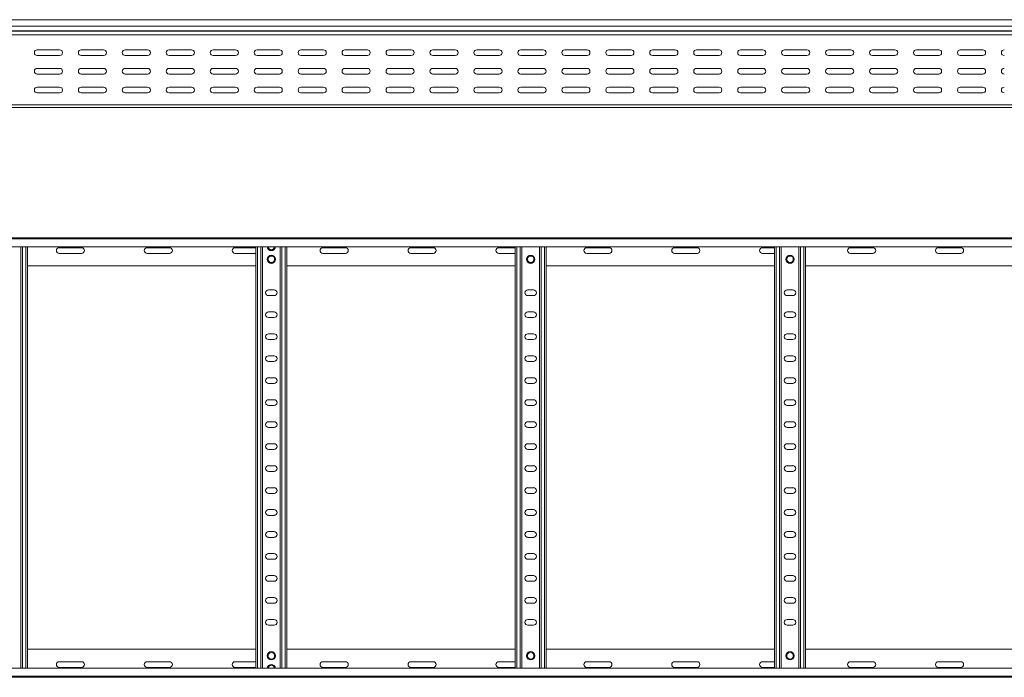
# Model space of a CAD drawing. Header units: millimetres. Extents: x -326 to 6469, y -6411 to -217.
# Tile 8 of 24: x 3043 to 4163, y -4707 to -3959. Entities that reach past the tile are written whole.
import ezdxf

# ---------------------------------------------------------------- set-up
doc = ezdxf.new("R2010")
doc.units = ezdxf.units.MM

msp = doc.modelspace()

# ---------------------------------------------------------------- linework, layer by layer
at = {"color": 7, "linetype": 'Continuous', "lineweight": 15}
for p, q in [((6451.2, -3958.6), (504.2, -3958.6)), ((504.1, -3975.9), (6451.2, -3975.9)), ((504.2, -3966), (6451.2, -3966)), ((504.2, -3971.4), (6451.2, -3971.4)), ((504.2, -3971.7), (6451.2, -3971.7)), ((3088.9, -3992.8), (3063.4, -3992.8)), ((3138.9, -3992.8), (3113.4, -3992.8)), ((3188.9, -3992.8), (3163.4, -3992.8)), ((3238.9, -3992.8), (3213.4, -3992.8)), ((3288.9, -3992.8), (3263.4, -3992.8)), ((3338.9, -3992.8), (3313.4, -3992.8)), ((3388.9, -3992.8), (3363.4, -3992.8)), ((3438.9, -3992.8), (3413.4, -3992.8)), ((3488.9, -3992.8), (3463.4, -3992.8)), ((3538.9, -3992.8), (3513.4, -3992.8)), ((3588.9, -3992.8), (3563.4, -3992.8)), ((3638.9, -3992.8), (3613.4, -3992.8)), ((3688.9, -3992.8), (3663.4, -3992.8)), ((3738.9, -3992.8), (3713.4, -3992.8)), ((3788.9, -3992.8), (3763.4, -3992.8)), ((3838.9, -3992.8), (3813.4, -3992.8)), ((3888.9, -3992.8), (3863.4, -3992.8)), ((3938.9, -3992.8), (3913.4, -3992.8)), ((3988.9, -3992.8), (3963.4, -3992.8)), ((4038.9, -3992.8), (4013.4, -3992.8)), ((4088.9, -3992.8), (4063.4, -3992.8)), ((4138.9, -3992.8), (4113.4, -3992.8)), ((3063.4, -3999.3), (3088.9, -3999.3)), ((3113.4, -3999.3), (3138.9, -3999.3)), ((3163.4, -3999.3), (3188.9, -3999.3)), ((3213.4, -3999.3), (3238.9, -3999.3)), ((3263.4, -3999.3), (3288.9, -3999.3)), ((3313.4, -3999.3), (3338.9, -3999.3)), ((3363.4, -3999.3), (3388.9, -3999.3)), ((3413.4, -3999.3), (3438.9, -3999.3)), ((3463.4, -3999.3), (3488.9, -3999.3)), ((3513.4, -3999.3), (3538.9, -3999.3)), ((3563.4, -3999.3), (3588.9, -3999.3)), ((3613.4, -3999.3), (3638.9, -3999.3)), ((3663.4, -3999.3), (3688.9, -3999.3)), ((3713.4, -3999.3), (3738.9, -3999.3)), ((3763.4, -3999.3), (3788.9, -3999.3)), ((3813.4, -3999.3), (3838.9, -3999.3)), ((3863.4, -3999.3), (3888.9, -3999.3)), ((3913.4, -3999.3), (3938.9, -3999.3)), ((3963.4, -3999.3), (3988.9, -3999.3)), ((4013.4, -3999.3), (4038.9, -3999.3)), ((4063.4, -3999.3), (4088.9, -3999.3)), ((4113.4, -3999.3), (4138.9, -3999.3)), ((3088.9, -4014.1), (3063.4, -4014.1)), ((3063.4, -4020.6), (3088.9, -4020.6)), ((3138.9, -4014.1), (3113.4, -4014.1)), ((3113.4, -4020.6), (3138.9, -4020.6)), ((3188.9, -4014.1), (3163.4, -4014.1)), ((3163.4, -4020.6), (3188.9, -4020.6)), ((3238.9, -4014.1), (3213.4, -4014.1)), ((3213.4, -4020.6), (3238.9, -4020.6)), ((3288.9, -4014.1), (3263.4, -4014.1)), ((3263.4, -4020.6), (3288.9, -4020.6)), ((3338.9, -4014.1), (3313.4, -4014.1)), ((3313.4, -4020.6), (3338.9, -4020.6)), ((3388.9, -4014.1), (3363.4, -4014.1)), ((3363.4, -4020.6), (3388.9, -4020.6)), ((3438.9, -4014.1), (3413.4, -4014.1)), ((3413.4, -4020.6), (3438.9, -4020.6)), ((3488.9, -4014.1), (3463.4, -4014.1)), ((3463.4, -4020.6), (3488.9, -4020.6)), ((3538.9, -4014.1), (3513.4, -4014.1)), ((3513.4, -4020.6), (3538.9, -4020.6)), ((3588.9, -4014.1), (3563.4, -4014.1)), ((3563.4, -4020.6), (3588.9, -4020.6)), ((3638.9, -4014.1), (3613.4, -4014.1)), ((3613.4, -4020.6), (3638.9, -4020.6)), ((3688.9, -4014.1), (3663.4, -4014.1)), ((3663.4, -4020.6), (3688.9, -4020.6)), ((3738.9, -4014.1), (3713.4, -4014.1)), ((3713.4, -4020.6), (3738.9, -4020.6)), ((3788.9, -4014.1), (3763.4, -4014.1)), ((3763.4, -4020.6), (3788.9, -4020.6)), ((3838.9, -4014.1), (3813.4, -4014.1)), ((3813.4, -4020.6), (3838.9, -4020.6)), ((3888.9, -4014.1), (3863.4, -4014.1)), ((3863.4, -4020.6), (3888.9, -4020.6)), ((3938.9, -4014.1), (3913.4, -4014.1)), ((3913.4, -4020.6), (3938.9, -4020.6)), ((3988.9, -4014.1), (3963.4, -4014.1)), ((3963.4, -4020.6), (3988.9, -4020.6)), ((4038.9, -4014.1), (4013.4, -4014.1)), ((4013.4, -4020.6), (4038.9, -4020.6)), ((4088.9, -4014.1), (4063.4, -4014.1)), ((4063.4, -4020.6), (4088.9, -4020.6)), ((4138.9, -4014.1), (4113.4, -4014.1)), ((4113.4, -4020.6), (4138.9, -4020.6)), ((3088.9, -4035.3), (3063.4, -4035.3)), ((3063.4, -4041.8), (3088.9, -4041.8)), ((3138.9, -4035.3), (3113.4, -4035.3)), ((3113.4, -4041.8), (3138.9, -4041.8)), ((3188.9, -4035.3), (3163.4, -4035.3)), ((3163.4, -4041.8), (3188.9, -4041.8)), ((3238.9, -4035.3), (3213.4, -4035.3)), ((3213.4, -4041.8), (3238.9, -4041.8)), ((3288.9, -4035.3), (3263.4, -4035.3)), ((3263.4, -4041.8), (3288.9, -4041.8)), ((3338.9, -4035.3), (3313.4, -4035.3)), ((3313.4, -4041.8), (3338.9, -4041.8)), ((3314, -4041.7), (3317.9, -4041.7)), ((3388.9, -4035.3), (3363.4, -4035.3)), ((3363.4, -4041.8), (3388.9, -4041.8)), ((3438.9, -4035.3), (3413.4, -4035.3)), ((3413.4, -4041.8), (3438.9, -4041.8)), ((3488.9, -4035.3), (3463.4, -4035.3)), ((3463.4, -4041.8), (3488.9, -4041.8)), ((3538.9, -4035.3), (3513.4, -4035.3)), ((3513.4, -4041.8), (3538.9, -4041.8)), ((3588.9, -4035.3), (3563.4, -4035.3)), ((3563.4, -4041.8), (3588.9, -4041.8)), ((3612.3, -4041.7), (3612.9, -4041.7)), ((3638.9, -4035.3), (3613.4, -4035.3)), ((3613.4, -4041.8), (3638.9, -4041.8)), ((3636.5, -4041.7), (3640, -4041.7)), ((3688.9, -4035.3), (3663.4, -4035.3)), ((3663.4, -4041.8), (3688.9, -4041.8)), ((3738.9, -4035.3), (3713.4, -4035.3)), ((3713.4, -4041.8), (3738.9, -4041.8)), ((3788.9, -4035.3), (3763.4, -4035.3)), ((3763.4, -4041.8), (3788.9, -4041.8)), ((3838.9, -4035.3), (3813.4, -4035.3)), ((3813.4, -4041.8), (3838.9, -4041.8)), ((3888.9, -4035.3), (3863.4, -4035.3)), ((3863.4, -4041.8), (3888.9, -4041.8)), ((3938.9, -4035.3), (3913.4, -4035.3)), ((3913.4, -4041.8), (3938.9, -4041.8)), ((3931.5, -4041.7), (3935.4, -4041.7)), ((3988.9, -4035.3), (3963.4, -4035.3)), ((3963.4, -4041.8), (3988.9, -4041.8)), ((4038.9, -4035.3), (4013.4, -4035.3)), ((4013.4, -4041.8), (4038.9, -4041.8)), ((4088.9, -4035.3), (4063.4, -4035.3)), ((4063.4, -4041.8), (4088.9, -4041.8)), ((4138.9, -4035.3), (4113.4, -4035.3)), ((4113.4, -4041.8), (4138.9, -4041.8)), ((504.2, -4055.6), (6451.2, -4055.6)), ((2447.6, -4058.6), (3326.7, -4058.6)), ((3326.7, -4058.6), (3332.6, -4058.6)), ((3332.6, -4058.6), (4211.7, -4058.6)), ((504.1, -4206.7), (6451.2, -4206.7)), ((6451.2, -4207.9), (504.2, -4207.9)), ((504.2, -4217), (6451.2, -4217)), ((3044.7, -4696.5), (3044.7, -4217)), ((3052.2, -4696.5), (3052.2, -4217)), ((3113.9, -4218), (3088.4, -4218)), ((3213.9, -4218), (3188.4, -4218)), ((3312.2, -4218), (3288.4, -4218)), ((3312.2, -4696.5), (3312.2, -4217)), ((3319.7, -4696.5), (3319.7, -4217)), ((3339.7, -4696.5), (3339.7, -4217)), ((3347.2, -4696.5), (3347.2, -4217)), ((3413.9, -4218), (3388.4, -4218)), ((3513.9, -4218), (3488.4, -4218)), ((3607.2, -4218), (3588.4, -4218)), ((3607.2, -4696.5), (3607.2, -4217)), ((3614.7, -4696.5), (3614.7, -4217)), ((3634.7, -4696.5), (3634.7, -4217)), ((3642.2, -4696.5), (3642.2, -4217)), ((3713.9, -4218), (3688.4, -4218)), ((3813.9, -4218), (3788.4, -4218)), ((3902.2, -4218), (3888.4, -4218)), ((3902.2, -4696.5), (3902.2, -4217)), ((3909.7, -4696.5), (3909.7, -4217)), ((3929.7, -4696.5), (3929.7, -4217)), ((3937.2, -4696.5), (3937.2, -4217)), ((4013.9, -4218), (3988.4, -4218)), ((4113.9, -4218), (4088.4, -4218)), ((3088.4, -4224.5), (3113.9, -4224.5)), ((3188.4, -4224.5), (3213.9, -4224.5)), ((3288.4, -4224.5), (3312.2, -4224.5)), ((3388.4, -4224.5), (3413.9, -4224.5)), ((3488.4, -4224.5), (3513.9, -4224.5)), ((3588.4, -4224.5), (3607.2, -4224.5)), ((3688.4, -4224.5), (3713.9, -4224.5)), ((3788.4, -4224.5), (3813.9, -4224.5)), ((3888.4, -4224.5), (3902.2, -4224.5)), ((3988.4, -4224.5), (4013.9, -4224.5)), ((4088.4, -4224.5), (4113.9, -4224.5)), ((3052.2, -4238.7), (3312.2, -4238.7)), ((3347.2, -4238.7), (3607.2, -4238.7)), ((3642.2, -4238.7), (3902.2, -4238.7)), ((3937.2, -4238.7), (4197.2, -4238.7)), ((3332.9, -4266), (3326.4, -4266)), ((3627.9, -4266), (3621.4, -4266)), ((3922.9, -4266), (3916.4, -4266)), ((3326.4, -4272.5), (3332.9, -4272.5)), ((3621.4, -4272.5), (3627.9, -4272.5)), ((3916.4, -4272.5), (3922.9, -4272.5)), ((3332.9, -4291), (3326.4, -4291)), ((3326.4, -4297.5), (3332.9, -4297.5)), ((3627.9, -4291), (3621.4, -4291)), ((3621.4, -4297.5), (3627.9, -4297.5)), ((3922.9, -4291), (3916.4, -4291)), ((3916.4, -4297.5), (3922.9, -4297.5)), ((3332.9, -4316), (3326.4, -4316)), ((3326.4, -4322.5), (3332.9, -4322.5)), ((3627.9, -4316), (3621.4, -4316)), ((3621.4, -4322.5), (3627.9, -4322.5)), ((3922.9, -4316), (3916.4, -4316)), ((3916.4, -4322.5), (3922.9, -4322.5)), ((3332.9, -4341), (3326.4, -4341)), ((3627.9, -4341), (3621.4, -4341)), ((3922.9, -4341), (3916.4, -4341)), ((3326.4, -4347.5), (3332.9, -4347.5)), ((3621.4, -4347.5), (3627.9, -4347.5)), ((3916.4, -4347.5), (3922.9, -4347.5)), ((3332.9, -4366), (3326.4, -4366)), ((3627.9, -4366), (3621.4, -4366)), ((3922.9, -4366), (3916.4, -4366)), ((3326.4, -4372.5), (3332.9, -4372.5)), ((3621.4, -4372.5), (3627.9, -4372.5)), ((3916.4, -4372.5), (3922.9, -4372.5)), ((3332.9, -4391), (3326.4, -4391)), ((3326.4, -4397.5), (3332.9, -4397.5)), ((3627.9, -4391), (3621.4, -4391)), ((3621.4, -4397.5), (3627.9, -4397.5)), ((3922.9, -4391), (3916.4, -4391)), ((3916.4, -4397.5), (3922.9, -4397.5)), ((3332.9, -4416), (3326.4, -4416)), ((3326.4, -4422.5), (3332.9, -4422.5)), ((3627.9, -4416), (3621.4, -4416)), ((3621.4, -4422.5), (3627.9, -4422.5)), ((3922.9, -4416), (3916.4, -4416)), ((3916.4, -4422.5), (3922.9, -4422.5)), ((3332.9, -4441), (3326.4, -4441)), ((3627.9, -4441), (3621.4, -4441)), ((3922.9, -4441), (3916.4, -4441)), ((3326.4, -4447.5), (3332.9, -4447.5)), ((3621.4, -4447.5), (3627.9, -4447.5)), ((3916.4, -4447.5), (3922.9, -4447.5)), ((3332.9, -4466), (3326.4, -4466)), ((3627.9, -4466), (3621.4, -4466)), ((3922.9, -4466), (3916.4, -4466)), ((3326.4, -4472.5), (3332.9, -4472.5)), ((3621.4, -4472.5), (3627.9, -4472.5)), ((3916.4, -4472.5), (3922.9, -4472.5)), ((3332.9, -4491), (3326.4, -4491)), ((3627.9, -4491), (3621.4, -4491)), ((3922.9, -4491), (3916.4, -4491)), ((3326.4, -4497.5), (3332.9, -4497.5)), ((3621.4, -4497.5), (3627.9, -4497.5)), ((3916.4, -4497.5), (3922.9, -4497.5)), ((3332.9, -4516), (3326.4, -4516)), ((3326.4, -4522.5), (3332.9, -4522.5)), ((3627.9, -4516), (3621.4, -4516)), ((3621.4, -4522.5), (3627.9, -4522.5)), ((3922.9, -4516), (3916.4, -4516)), ((3916.4, -4522.5), (3922.9, -4522.5)), ((3332.9, -4541), (3326.4, -4541)), ((3627.9, -4541), (3621.4, -4541)), ((3922.9, -4541), (3916.4, -4541)), ((3326.4, -4547.5), (3332.9, -4547.5)), ((3621.4, -4547.5), (3627.9, -4547.5)), ((3916.4, -4547.5), (3922.9, -4547.5)), ((3332.9, -4566), (3326.4, -4566)), ((3627.9, -4566), (3621.4, -4566)), ((3922.9, -4566), (3916.4, -4566)), ((3326.4, -4572.5), (3332.9, -4572.5)), ((3621.4, -4572.5), (3627.9, -4572.5)), ((3916.4, -4572.5), (3922.9, -4572.5)), ((3332.9, -4591), (3326.4, -4591)), ((3627.9, -4591), (3621.4, -4591)), ((3922.9, -4591), (3916.4, -4591)), ((3326.4, -4597.5), (3332.9, -4597.5)), ((3621.4, -4597.5), (3627.9, -4597.5)), ((3916.4, -4597.5), (3922.9, -4597.5)), ((3332.9, -4616), (3326.4, -4616)), ((3326.4, -4622.5), (3332.9, -4622.5)), ((3627.9, -4616), (3621.4, -4616)), ((3621.4, -4622.5), (3627.9, -4622.5)), ((3922.9, -4616), (3916.4, -4616)), ((3916.4, -4622.5), (3922.9, -4622.5)), ((3332.9, -4641), (3326.4, -4641)), ((3326.4, -4647.5), (3332.9, -4647.5)), ((3627.9, -4641), (3621.4, -4641)), ((3621.4, -4647.5), (3627.9, -4647.5)), ((3922.9, -4641), (3916.4, -4641)), ((3916.4, -4647.5), (3922.9, -4647.5)), ((3052.2, -4674.7), (3312.2, -4674.7)), ((3347.2, -4674.7), (3607.2, -4674.7)), ((3642.2, -4674.7), (3902.2, -4674.7)), ((3937.2, -4674.7), (4197.2, -4674.7)), ((3088.4, -4689), (3113.9, -4689)), ((3188.4, -4689), (3213.9, -4689)), ((3288.4, -4689), (3312.2, -4689)), ((3388.4, -4689), (3413.9, -4689)), ((3488.4, -4689), (3513.9, -4689)), ((3588.4, -4689), (3607.2, -4689)), ((3688.4, -4689), (3713.9, -4689)), ((3788.4, -4689), (3813.9, -4689)), ((3888.4, -4689), (3902.2, -4689)), ((3988.4, -4689), (4013.9, -4689)), ((4088.4, -4689), (4113.9, -4689)), ((6451.2, -4696.5), (504.2, -4696.5)), ((3113.9, -4695.5), (3088.4, -4695.5)), ((3213.9, -4695.5), (3188.4, -4695.5)), ((3312.2, -4695.5), (3288.4, -4695.5)), ((3413.9, -4695.5), (3388.4, -4695.5)), ((3513.9, -4695.5), (3488.4, -4695.5)), ((3607.2, -4695.5), (3588.4, -4695.5)), ((3713.9, -4695.5), (3688.4, -4695.5)), ((3813.9, -4695.5), (3788.4, -4695.5)), ((3902.2, -4695.5), (3888.4, -4695.5)), ((4013.9, -4695.5), (3988.4, -4695.5)), ((4113.9, -4695.5), (4088.4, -4695.5)), ((504.1, -4706.7), (6451.2, -4706.7)), ((504.2, -4705.6), (6451.2, -4705.6))]:
    msp.add_line(p, q, dxfattribs=at)
at = {"color": 8, "linetype": 'Continuous', "lineweight": 15}
for p, q in [((3314, -4041.7), (3314, -4041.8)), ((3317.9, -4041.8), (3317.9, -4041.7)), ((3612.9, -4041.8), (3612.9, -4041.7)), ((3636.5, -4041.7), (3636.5, -4041.8)), ((3931.5, -4041.7), (3931.5, -4041.8)), ((3935.4, -4041.8), (3935.4, -4041.7)), ((3046.5, -4696.5), (3046.5, -4217)), ((3050.4, -4696.5), (3050.4, -4217)), ((3314, -4696.5), (3314, -4217)), ((3317.9, -4696.5), (3317.9, -4217)), ((3341.5, -4696.5), (3341.5, -4217)), ((3345.4, -4696.5), (3345.4, -4217)), ((3609, -4696.5), (3609, -4217)), ((3612.9, -4696.5), (3612.9, -4217)), ((3636.5, -4696.5), (3636.5, -4217)), ((3640.4, -4696.5), (3640.4, -4217)), ((3904, -4696.5), (3904, -4217)), ((3907.9, -4696.5), (3907.9, -4217)), ((3931.5, -4696.5), (3931.5, -4217)), ((3935.4, -4696.5), (3935.4, -4217))]:
    msp.add_line(p, q, dxfattribs=at)
at = {"color": 7, "linetype": 'Continuous', "lineweight": 15}
for centre, radius in [((3329.7, -4231.2), 4.75), ((3329.7, -4231.2), 3.75), ((3624.7, -4231.2), 4.75), ((3624.7, -4231.2), 3.75), ((3919.7, -4231.2), 4.75), ((3919.7, -4231.2), 3.75), ((3329.7, -4682.2), 4.75), ((3329.7, -4682.2), 3.75), ((3624.7, -4682.2), 4.75), ((3624.7, -4682.2), 3.75), ((3919.7, -4682.2), 4.75), ((3919.7, -4682.2), 3.75)]:
    msp.add_circle(centre, radius, dxfattribs=at)
for centre, radius, start, end in [((3063.4, -3996.1), 3.25, 90, 270), ((3088.9, -3996.1), 3.25, 270, 90), ((3113.4, -3996.1), 3.25, 90, 270), ((3138.9, -3996.1), 3.25, 270, 90), ((3163.4, -3996.1), 3.25, 90, 270), ((3188.9, -3996.1), 3.25, 270, 90), ((3213.4, -3996.1), 3.25, 90, 270), ((3238.9, -3996.1), 3.25, 270, 90), ((3263.4, -3996.1), 3.25, 90, 270), ((3288.9, -3996.1), 3.25, 270, 90), ((3313.4, -3996.1), 3.25, 90, 270), ((3338.9, -3996.1), 3.25, 270, 90), ((3363.4, -3996.1), 3.25, 90, 270), ((3388.9, -3996.1), 3.25, 270, 90), ((3413.4, -3996.1), 3.25, 90, 270), ((3438.9, -3996.1), 3.25, 270, 90), ((3463.4, -3996.1), 3.25, 90, 270), ((3488.9, -3996.1), 3.25, 270, 90), ((3513.4, -3996.1), 3.25, 90, 270), ((3538.9, -3996.1), 3.25, 270, 90), ((3563.4, -3996.1), 3.25, 90, 270), ((3588.9, -3996.1), 3.25, 270, 90), ((3613.4, -3996.1), 3.25, 90, 270), ((3638.9, -3996.1), 3.25, 270, 90), ((3663.4, -3996.1), 3.25, 90, 270), ((3688.9, -3996.1), 3.25, 270, 90), ((3713.4, -3996.1), 3.25, 90, 270), ((3738.9, -3996.1), 3.25, 270, 90), ((3763.4, -3996.1), 3.25, 90, 270), ((3788.9, -3996.1), 3.25, 270, 90), ((3813.4, -3996.1), 3.25, 90, 270), ((3838.9, -3996.1), 3.25, 270, 90), ((3863.4, -3996.1), 3.25, 90, 270), ((3888.9, -3996.1), 3.25, 270, 90), ((3913.4, -3996.1), 3.25, 90, 270), ((3938.9, -3996.1), 3.25, 270, 90), ((3963.4, -3996.1), 3.25, 90, 270), ((3988.9, -3996.1), 3.25, 270, 90), ((4013.4, -3996.1), 3.25, 90, 270), ((4038.9, -3996.1), 3.25, 270, 90), ((4063.4, -3996.1), 3.25, 90, 270), ((4088.9, -3996.1), 3.25, 270, 90), ((4113.4, -3996.1), 3.25, 90, 270), ((4138.9, -3996.1), 3.25, 270, 90), ((4163.4, -3996.1), 3.25, 90, 270), ((3063.4, -4017.3), 3.25, 90, 270), ((3088.9, -4017.3), 3.25, 270, 90), ((3113.4, -4017.3), 3.25, 90, 270), ((3138.9, -4017.3), 3.25, 270, 90), ((3163.4, -4017.3), 3.25, 90, 270), ((3188.9, -4017.3), 3.25, 270, 90), ((3213.4, -4017.3), 3.25, 90, 270), ((3238.9, -4017.3), 3.25, 270, 90), ((3263.4, -4017.3), 3.25, 90, 270), ((3288.9, -4017.3), 3.25, 270, 90), ((3313.4, -4017.3), 3.25, 90, 270), ((3338.9, -4017.3), 3.25, 270, 90), ((3363.4, -4017.3), 3.25, 90, 270), ((3388.9, -4017.3), 3.25, 270, 90), ((3413.4, -4017.3), 3.25, 90, 270), ((3438.9, -4017.3), 3.25, 270, 90), ((3463.4, -4017.3), 3.25, 90, 270), ((3488.9, -4017.3), 3.25, 270, 90), ((3513.4, -4017.3), 3.25, 90, 270), ((3538.9, -4017.3), 3.25, 270, 90), ((3563.4, -4017.3), 3.25, 90, 270), ((3588.9, -4017.3), 3.25, 270, 90), ((3613.4, -4017.3), 3.25, 90, 270), ((3638.9, -4017.3), 3.25, 270, 90), ((3663.4, -4017.3), 3.25, 90, 270), ((3688.9, -4017.3), 3.25, 270, 90), ((3713.4, -4017.3), 3.25, 90, 270), ((3738.9, -4017.3), 3.25, 270, 90), ((3763.4, -4017.3), 3.25, 90, 270), ((3788.9, -4017.3), 3.25, 270, 90), ((3813.4, -4017.3), 3.25, 90, 270), ((3838.9, -4017.3), 3.25, 270, 90), ((3863.4, -4017.3), 3.25, 90, 270), ((3888.9, -4017.3), 3.25, 270, 90), ((3913.4, -4017.3), 3.25, 90, 270), ((3938.9, -4017.3), 3.25, 270, 90), ((3963.4, -4017.3), 3.25, 90, 270), ((3988.9, -4017.3), 3.25, 270, 90), ((4013.4, -4017.3), 3.25, 90, 270), ((4038.9, -4017.3), 3.25, 270, 90), ((4063.4, -4017.3), 3.25, 90, 270), ((4088.9, -4017.3), 3.25, 270, 90), ((4113.4, -4017.3), 3.25, 90, 270), ((4138.9, -4017.3), 3.25, 270, 90), ((4163.4, -4017.3), 3.25, 90, 270), ((3063.4, -4038.6), 3.25, 90, 270), ((3088.9, -4038.6), 3.25, 270, 90), ((3113.4, -4038.6), 3.25, 90, 270), ((3138.9, -4038.6), 3.25, 270, 90), ((3163.4, -4038.6), 3.25, 90, 270), ((3188.9, -4038.6), 3.25, 270, 90), ((3213.4, -4038.6), 3.25, 90, 270), ((3238.9, -4038.6), 3.25, 270, 90), ((3263.4, -4038.6), 3.25, 90, 270), ((3288.9, -4038.6), 3.25, 270, 90), ((3313.4, -4038.6), 3.25, 90, 270), ((3314, -4043.5), 1.8, 90, 115.9492), ((3317.9, -4043.5), 1.8, 63.4372, 90), ((3338.9, -4038.6), 3.25, 270, 90), ((3363.4, -4038.6), 3.25, 90, 270), ((3388.9, -4038.6), 3.25, 270, 90), ((3413.4, -4038.6), 3.25, 90, 270), ((3438.9, -4038.6), 3.25, 270, 90), ((3463.4, -4038.6), 3.25, 90, 270), ((3488.9, -4038.6), 3.25, 270, 90), ((3513.4, -4038.6), 3.25, 90, 270), ((3538.9, -4038.6), 3.25, 270, 90), ((3563.4, -4038.6), 3.25, 90, 270), ((3588.9, -4038.6), 3.25, 270, 90), ((3613.4, -4038.6), 3.25, 90, 270), ((3612.9, -4043.5), 1.8, 63.4372, 90), ((3636.5, -4043.5), 1.8, 90, 116.5628), ((3638.9, -4038.6), 3.25, 270, 90), ((3663.4, -4038.6), 3.25, 90, 270), ((3688.9, -4038.6), 3.25, 270, 90), ((3713.4, -4038.6), 3.25, 90, 270), ((3738.9, -4038.6), 3.25, 270, 90), ((3763.4, -4038.6), 3.25, 90, 270), ((3788.9, -4038.6), 3.25, 270, 90), ((3813.4, -4038.6), 3.25, 90, 270), ((3838.9, -4038.6), 3.25, 270, 90), ((3863.4, -4038.6), 3.25, 90, 270), ((3888.9, -4038.6), 3.25, 270, 90), ((3913.4, -4038.6), 3.25, 90, 270), ((3931.5, -4043.5), 1.8, 90, 116.5628), ((3935.4, -4043.5), 1.8, 63.4372, 90), ((3938.9, -4038.6), 3.25, 270, 90), ((3963.4, -4038.6), 3.25, 90, 270), ((3988.9, -4038.6), 3.25, 270, 90), ((4013.4, -4038.6), 3.25, 90, 270), ((4038.9, -4038.6), 3.25, 270, 90), ((4063.4, -4038.6), 3.25, 90, 270), ((4088.9, -4038.6), 3.25, 270, 90), ((4113.4, -4038.6), 3.25, 90, 270), ((4138.9, -4038.6), 3.25, 270, 90), ((4163.4, -4038.6), 3.25, 90, 270), ((3088.4, -4221.2), 3.25, 90, 270), ((3113.9, -4221.2), 3.25, 270, 90), ((3188.4, -4221.2), 3.25, 90, 270), ((3213.9, -4221.2), 3.25, 270, 90), ((3288.4, -4221.2), 3.25, 90, 270), ((3329.7, -4216.6), 4.75, 183.9233, 356.0767), ((3388.4, -4221.2), 3.25, 90, 270), ((3413.9, -4221.2), 3.25, 270, 90), ((3488.4, -4221.2), 3.25, 90, 270), ((3513.9, -4221.2), 3.25, 270, 90), ((3588.4, -4221.2), 3.25, 90, 270), ((3688.4, -4221.2), 3.25, 90, 270), ((3713.9, -4221.2), 3.25, 270, 90), ((3788.4, -4221.2), 3.25, 90, 270), ((3813.9, -4221.2), 3.25, 270, 90), ((3888.4, -4221.2), 3.25, 90, 270), ((3988.4, -4221.2), 3.25, 90, 270), ((4013.9, -4221.2), 3.25, 270, 90), ((4088.4, -4221.2), 3.25, 90, 270), ((4113.9, -4221.2), 3.25, 270, 90), ((3326.4, -4269.2), 3.25, 90, 270), ((3332.9, -4269.2), 3.25, 270, 90), ((3621.4, -4269.2), 3.25, 90, 270), ((3627.9, -4269.2), 3.25, 270, 90), ((3916.4, -4269.2), 3.25, 90, 270), ((3922.9, -4269.2), 3.25, 270, 90), ((3326.4, -4294.2), 3.25, 90, 270), ((3332.9, -4294.2), 3.25, 270, 90), ((3621.4, -4294.2), 3.25, 90, 270), ((3627.9, -4294.2), 3.25, 270, 90), ((3916.4, -4294.2), 3.25, 90, 270), ((3922.9, -4294.2), 3.25, 270, 90), ((3326.4, -4319.2), 3.25, 90, 270), ((3332.9, -4319.2), 3.25, 270, 90), ((3621.4, -4319.2), 3.25, 90, 270), ((3627.9, -4319.2), 3.25, 270, 90), ((3916.4, -4319.2), 3.25, 90, 270), ((3922.9, -4319.2), 3.25, 270, 90), ((3326.4, -4344.2), 3.25, 90, 270), ((3332.9, -4344.2), 3.25, 270, 90), ((3621.4, -4344.2), 3.25, 90, 270), ((3627.9, -4344.2), 3.25, 270, 90), ((3916.4, -4344.2), 3.25, 90, 270), ((3922.9, -4344.2), 3.25, 270, 90), ((3326.4, -4369.2), 3.25, 90, 270), ((3332.9, -4369.2), 3.25, 270, 90), ((3621.4, -4369.2), 3.25, 90, 270), ((3627.9, -4369.2), 3.25, 270, 90), ((3916.4, -4369.2), 3.25, 90, 270), ((3922.9, -4369.2), 3.25, 270, 90), ((3326.4, -4394.2), 3.25, 90, 270), ((3332.9, -4394.2), 3.25, 270, 90), ((3621.4, -4394.2), 3.25, 90, 270), ((3627.9, -4394.2), 3.25, 270, 90), ((3916.4, -4394.2), 3.25, 90, 270), ((3922.9, -4394.2), 3.25, 270, 90), ((3326.4, -4419.2), 3.25, 90, 270), ((3332.9, -4419.2), 3.25, 270, 90), ((3621.4, -4419.2), 3.25, 90, 270), ((3627.9, -4419.2), 3.25, 270, 90), ((3916.4, -4419.2), 3.25, 90, 270), ((3922.9, -4419.2), 3.25, 270, 90), ((3326.4, -4444.2), 3.25, 90, 270), ((3332.9, -4444.2), 3.25, 270, 90), ((3621.4, -4444.2), 3.25, 90, 270), ((3627.9, -4444.2), 3.25, 270, 90), ((3916.4, -4444.2), 3.25, 90, 270), ((3922.9, -4444.2), 3.25, 270, 90), ((3326.4, -4469.2), 3.25, 90, 270), ((3332.9, -4469.2), 3.25, 270, 90), ((3621.4, -4469.2), 3.25, 90, 270), ((3627.9, -4469.2), 3.25, 270, 90), ((3916.4, -4469.2), 3.25, 90, 270), ((3922.9, -4469.2), 3.25, 270, 90), ((3326.4, -4494.2), 3.25, 90, 270), ((3332.9, -4494.2), 3.25, 270, 90), ((3621.4, -4494.2), 3.25, 90, 270), ((3627.9, -4494.2), 3.25, 270, 90), ((3916.4, -4494.2), 3.25, 90, 270), ((3922.9, -4494.2), 3.25, 270, 90), ((3326.4, -4519.2), 3.25, 90, 270), ((3332.9, -4519.2), 3.25, 270, 90), ((3621.4, -4519.2), 3.25, 90, 270), ((3627.9, -4519.2), 3.25, 270, 90), ((3916.4, -4519.2), 3.25, 90, 270), ((3922.9, -4519.2), 3.25, 270, 90), ((3326.4, -4544.2), 3.25, 90, 270), ((3332.9, -4544.2), 3.25, 270, 90), ((3621.4, -4544.2), 3.25, 90, 270), ((3627.9, -4544.2), 3.25, 270, 90), ((3916.4, -4544.2), 3.25, 90, 270), ((3922.9, -4544.2), 3.25, 270, 90), ((3326.4, -4569.2), 3.25, 90, 270), ((3332.9, -4569.2), 3.25, 270, 90), ((3621.4, -4569.2), 3.25, 90, 270), ((3627.9, -4569.2), 3.25, 270, 90), ((3916.4, -4569.2), 3.25, 90, 270), ((3922.9, -4569.2), 3.25, 270, 90), ((3326.4, -4594.2), 3.25, 90, 270), ((3332.9, -4594.2), 3.25, 270, 90), ((3621.4, -4594.2), 3.25, 90, 270), ((3627.9, -4594.2), 3.25, 270, 90), ((3916.4, -4594.2), 3.25, 90, 270), ((3922.9, -4594.2), 3.25, 270, 90), ((3326.4, -4619.2), 3.25, 90, 270), ((3332.9, -4619.2), 3.25, 270, 90), ((3621.4, -4619.2), 3.25, 90, 270), ((3627.9, -4619.2), 3.25, 270, 90), ((3916.4, -4619.2), 3.25, 90, 270), ((3922.9, -4619.2), 3.25, 270, 90), ((3326.4, -4644.2), 3.25, 90, 270), ((3332.9, -4644.2), 3.25, 270, 90), ((3621.4, -4644.2), 3.25, 90, 270), ((3627.9, -4644.2), 3.25, 270, 90), ((3916.4, -4644.2), 3.25, 90, 270), ((3922.9, -4644.2), 3.25, 270, 90), ((3088.4, -4692.2), 3.25, 90, 270), ((3113.9, -4692.2), 3.25, 270, 90), ((3188.4, -4692.2), 3.25, 90, 270), ((3213.9, -4692.2), 3.25, 270, 90), ((3288.4, -4692.2), 3.25, 90, 270), ((3329.7, -4696.8), 4.75, 3.9233, 176.0767), ((3388.4, -4692.2), 3.25, 90, 270), ((3413.9, -4692.2), 3.25, 270, 90), ((3488.4, -4692.2), 3.25, 90, 270), ((3513.9, -4692.2), 3.25, 270, 90), ((3588.4, -4692.2), 3.25, 90, 270), ((3688.4, -4692.2), 3.25, 90, 270), ((3713.9, -4692.2), 3.25, 270, 90), ((3788.4, -4692.2), 3.25, 90, 270), ((3813.9, -4692.2), 3.25, 270, 90), ((3888.4, -4692.2), 3.25, 90, 270), ((3988.4, -4692.2), 3.25, 90, 270), ((4013.9, -4692.2), 3.25, 270, 90), ((4088.4, -4692.2), 3.25, 90, 270), ((4113.9, -4692.2), 3.25, 270, 90)]:
    msp.add_arc(centre, radius, start, end, dxfattribs=at)
at = {"color": 8, "linetype": 'Continuous', "lineweight": 15}
for centre, start, end in [((3329.7, -4216.6), 184.9719, 355.0281), ((3329.7, -4696.8), 4.9719, 175.0281)]:
    msp.add_arc(centre, 3.75, start, end, dxfattribs=at)

doc.saveas('drawing.dxf')
